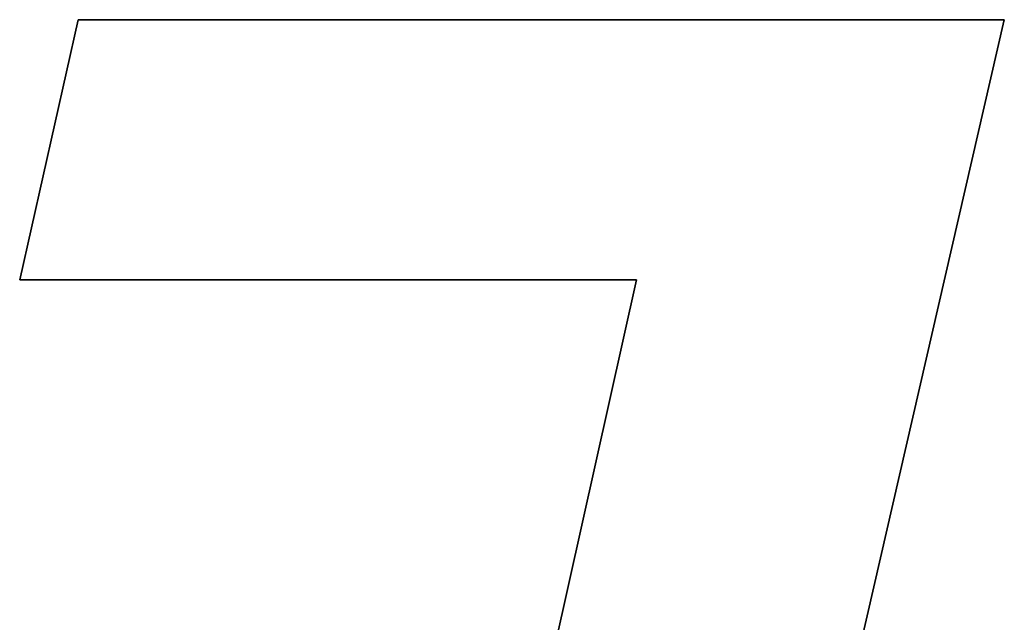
# Model space of a CAD drawing. Extents: x -3.81 to 3.81, y -1.89 to 1.9.
# Tile 14 of 149: x -2.9749 to -2.9084, y 1.3475 to 1.3882. Entities that reach past the tile are written whole.
import ezdxf

# ---------------------------------------------------------------- set-up
doc = ezdxf.new("R2010")
doc.units = 0
doc.layers.get('0').update_dxf_attribs({"linetype": 'CONTINUOUS'})

# ---------------------------------------------------------------- blocks, each defined once
blk = doc.blocks.new('*U1')
at = {"extrusion": (0.975685, -0.219176, 0)}
for p, q in [((-2.97491, 1.370663, 4.2099), (-2.970962, 1.388237, 4.2099)), ((-2.970962, 1.388237, 4.2098), (-2.97491, 1.370663, 4.2098)), ((-2.970962, 1.388237, 4.2099), (-2.970962, 1.388237, 4.2098)), ((-2.97491, 1.370663, 4.2099), (-2.97491, 1.370663, 4.2098))]:
    blk.add_line(p, q, dxfattribs=at)
for p, q in [((-2.970962, 1.388237, 4.2098), (-2.97491, 1.370663, 4.2098)), ((-2.97491, 1.370663, 4.2099), (-2.970962, 1.388237, 4.2099)), ((-2.908435, 1.388237, 4.2098), (-2.970962, 1.388237, 4.2098)), ((-2.970962, 1.388237, 4.2099), (-2.908435, 1.388237, 4.2099)), ((-2.923843, 1.321252, 4.2098), (-2.908435, 1.388237, 4.2098)), ((-2.908435, 1.388237, 4.2099), (-2.923843, 1.321252, 4.2099)), ((-2.97491, 1.370663, 4.2098), (-2.933267, 1.370663, 4.2098)), ((-2.933267, 1.370663, 4.2099), (-2.97491, 1.370663, 4.2099)), ((-2.933267, 1.370663, 4.2098), (-2.942181, 1.330676, 4.2098)), ((-2.942181, 1.330676, 4.2099), (-2.933267, 1.370663, 4.2099))]:
    blk.add_line(p, q)
at = {"extrusion": (0, -1, 0)}
for p, q in [((-2.970962, 1.388237, 4.2099), (-2.908435, 1.388237, 4.2099)), ((-2.970962, 1.388237, 4.2099), (-2.970962, 1.388237, 4.2098)), ((-2.908435, 1.388237, 4.2098), (-2.970962, 1.388237, 4.2098)), ((-2.908435, 1.388237, 4.2099), (-2.908435, 1.388237, 4.2098))]:
    blk.add_line(p, q, dxfattribs=at)
at = {"extrusion": (-0.974547, 0.224183, 0)}
for p, q in [((-2.908435, 1.388237, 4.2099), (-2.923843, 1.321252, 4.2099)), ((-2.923843, 1.321252, 4.2098), (-2.908435, 1.388237, 4.2098)), ((-2.908435, 1.388237, 4.2099), (-2.908435, 1.388237, 4.2098))]:
    blk.add_line(p, q, dxfattribs=at)
at = {"extrusion": (0, 1, 0)}
for p, q in [((-2.933267, 1.370663, 4.2099), (-2.97491, 1.370663, 4.2099)), ((-2.97491, 1.370663, 4.2099), (-2.97491, 1.370663, 4.2098)), ((-2.97491, 1.370663, 4.2098), (-2.933267, 1.370663, 4.2098)), ((-2.933267, 1.370663, 4.2099), (-2.933267, 1.370663, 4.2098))]:
    blk.add_line(p, q, dxfattribs=at)
at = {"extrusion": (0.976041, -0.217589, 0)}
for p, q in [((-2.942181, 1.330676, 4.2099), (-2.933267, 1.370663, 4.2099)), ((-2.933267, 1.370663, 4.2098), (-2.942181, 1.330676, 4.2098)), ((-2.933267, 1.370663, 4.2099), (-2.933267, 1.370663, 4.2098))]:
    blk.add_line(p, q, dxfattribs=at)

msp = doc.modelspace()

# ---------------------------------------------------------------- block references
msp.add_blockref('*U1', (0, 0))

doc.saveas('drawing.dxf')
